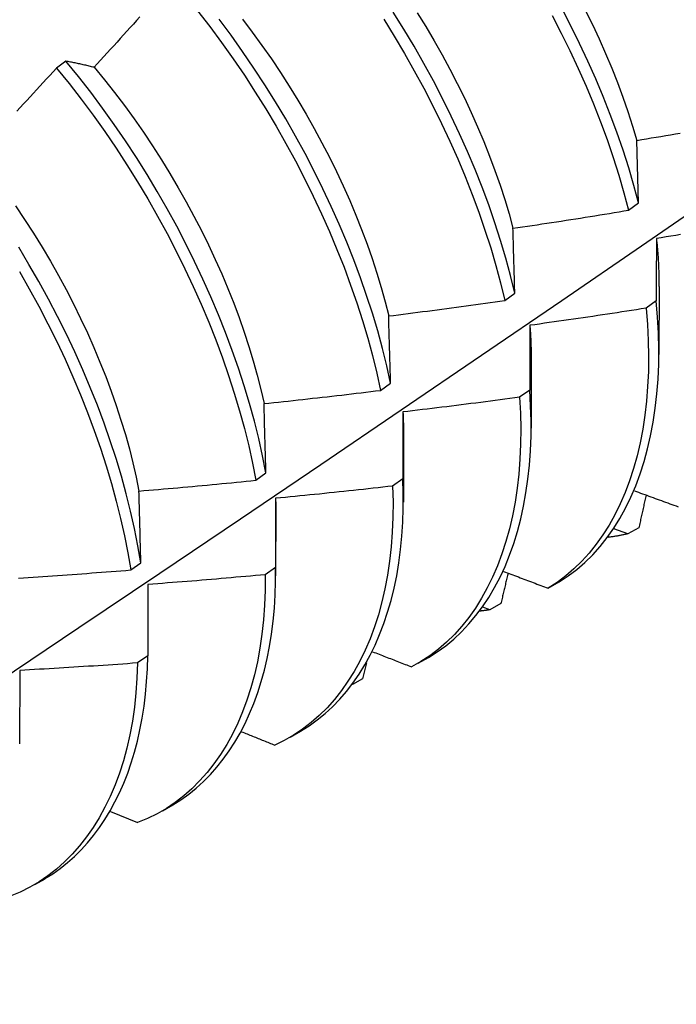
# Model space of a CAD drawing. Header units: inches. Extents: x 0 to 139, y -11 to 90.
# Tile 52 of 59: x 117.136 to 117.314, y 45.502 to 45.77. Entities that reach past the tile are written whole.
import ezdxf

# ---------------------------------------------------------------- set-up
doc = ezdxf.new("R2010")
doc.units = ezdxf.units.IN
doc.header["$LTSCALE"] = 8.352245
doc.header["$MEASUREMENT"] = 0
doc.layers.add('Visible Edges(ANSI)', color=7, linetype='Continuous', lineweight=25)

msp = doc.modelspace()

# ---------------------------------------------------------------- linework, layer by layer
at = {"layer": 'Visible Edges(ANSI)'}
for p, q in [((117.14822, 45.75882), (117.14567, 45.75689)), ((117.30418, 45.72021), (117.30372, 45.73722)), ((117.30146, 45.71822), (117.30418, 45.72021)), ((117.30974, 45.6974), (117.30972, 45.67891)), ((117.26773, 45.69367), (117.27046, 45.69566)), ((117.30897, 45.6935), (117.3062, 45.69154)), ((117.27494, 45.67731), (117.27492, 45.65882)), ((117.23389, 45.66916), (117.23663, 45.67114)), ((117.27454, 45.66924), (117.27175, 45.66728)), ((117.24014, 45.65722), (117.24012, 45.63873)), ((117.19993, 45.64468), (117.20268, 45.64666)), ((117.23998, 45.64504), (117.23718, 45.64309)), ((117.20532, 45.63976), (117.20531, 45.62091)), ((117.20535, 45.63713), (117.20532, 45.61864)), ((117.3012, 45.63008), (117.29747, 45.63149)), ((117.30424, 45.63175), (117.3012, 45.63008)), ((117.16586, 45.62025), (117.16861, 45.62222)), ((117.20531, 45.62091), (117.2025, 45.61896)), ((117.17054, 45.6163), (117.17051, 45.59685)), ((117.27954, 45.61528), (117.28254, 45.61702)), ((117.26666, 45.61108), (117.26362, 45.60941)), ((117.26362, 45.60941), (117.2618, 45.61013)), ((117.17051, 45.59685), (117.16769, 45.59491)), ((117.2301, 45.59491), (117.22901, 45.59056)), ((117.24411, 45.59482), (117.24692, 45.59644)), ((117.13567, 45.5929), (117.1356, 45.57287)), ((117.22901, 45.59056), (117.2263, 45.58909)), ((117.20931, 45.57473), (117.21212, 45.57635)), ((117.16036, 45.55448), (117.16771, 45.55143)), ((117.17451, 45.55463), (117.17733, 45.55626)), ((117.13971, 45.53454), (117.14253, 45.53617))]:
    msp.add_line(p, q, dxfattribs=at)
at = {"layer": 'Visible Edges(ANSI)', "flags": 128}
for points in [[(117.18407, 45.77254), (117.18738, 45.76826), (117.19062, 45.7639), (117.19377, 45.75946), (117.19683, 45.75496), (117.1998, 45.7504), (117.20268, 45.74579), (117.20546, 45.74112), (117.20815, 45.73641), (117.21073, 45.73166), (117.21321, 45.72688), (117.21558, 45.72207), (117.21785, 45.71724), (117.22, 45.7124), (117.22204, 45.70755), (117.22396, 45.7027), (117.22576, 45.69785), (117.22743, 45.69301), (117.22899, 45.68819), (117.23041, 45.68338), (117.23171, 45.67861), (117.23287, 45.67386), (117.23389, 45.66916)], [(117.27046, 45.69566), (117.2693, 45.7004), (117.26801, 45.70518), (117.26659, 45.70998), (117.26503, 45.71481), (117.26335, 45.71965), (117.26155, 45.7245), (117.25963, 45.72935), (117.25759, 45.7342), (117.25543, 45.73904), (117.25316, 45.74386), (117.25078, 45.74867), (117.2483, 45.75345), (117.24571, 45.7582), (117.24302, 45.7629), (117.24023, 45.76757), (117.23735, 45.77219)], [(117.2439, 45.77201), (117.24623, 45.76821), (117.2485, 45.76438), (117.25068, 45.76052), (117.25278, 45.75663), (117.2548, 45.75272), (117.25674, 45.74879), (117.25859, 45.74484), (117.26034, 45.74089), (117.26201, 45.73693), (117.26358, 45.73297), (117.26506, 45.72901), (117.26644, 45.72506), (117.26772, 45.72113), (117.26889, 45.71721), (117.26996, 45.71331)], [(117.28063, 45.77127), (117.2831, 45.76648), (117.28547, 45.76168), (117.28773, 45.75685), (117.28987, 45.75201), (117.29189, 45.74716), (117.2938, 45.74231), (117.29559, 45.73746), (117.29725, 45.73262), (117.29878, 45.7278), (117.30019, 45.723), (117.30146, 45.71822)], [(117.30418, 45.72021), (117.3029, 45.72499), (117.30148, 45.72979), (117.29994, 45.73461), (117.29827, 45.73945), (117.29647, 45.7443), (117.29456, 45.74915), (117.29252, 45.754), (117.29037, 45.75884), (117.28811, 45.76367), (117.28573, 45.76847), (117.28325, 45.77325)], [(117.28965, 45.77273), (117.29158, 45.7688), (117.29343, 45.76486), (117.29519, 45.7609), (117.29685, 45.75694), (117.29842, 45.75298), (117.2999, 45.74903), (117.30127, 45.74508), (117.30254, 45.74114), (117.30372, 45.73722)], [(117.16837, 45.7709), (117.16748, 45.76992), (117.16659, 45.76893), (117.1657, 45.76794), (117.16481, 45.76695), (117.16392, 45.76597), (117.16303, 45.76498), (117.16214, 45.764), (117.16124, 45.76302), (117.16035, 45.76204), (117.15946, 45.76105), (117.15856, 45.76007), (117.15767, 45.75909), (117.15677, 45.75811), (117.15587, 45.75714)], [(117.23663, 45.67114), (117.23559, 45.67585), (117.23442, 45.68059), (117.23312, 45.68537), (117.23169, 45.69018), (117.23012, 45.695), (117.22844, 45.69984), (117.22663, 45.70469), (117.2247, 45.70954), (117.22265, 45.71439), (117.22049, 45.71924), (117.21822, 45.72406), (117.21584, 45.72887), (117.21335, 45.73364), (117.21076, 45.73839), (117.20807, 45.7431), (117.20527, 45.74776), (117.20239, 45.75237), (117.19941, 45.75693), (117.19634, 45.76143), (117.19319, 45.76585), (117.18994, 45.77021)], [(117.19629, 45.77026), (117.19898, 45.76672), (117.20161, 45.76311), (117.20416, 45.75945), (117.20665, 45.75574), (117.20906, 45.75199), (117.2114, 45.7482), (117.21366, 45.74437), (117.21584, 45.7405), (117.21794, 45.73661), (117.21996, 45.7327), (117.2219, 45.72877), (117.22374, 45.72483), (117.2255, 45.72087), (117.22717, 45.71691), (117.22874, 45.71295), (117.23022, 45.70899), (117.2316, 45.70504), (117.23289, 45.70111), (117.23407, 45.69719), (117.23514, 45.69329), (117.23612, 45.68942)], [(117.23476, 45.77021), (117.23764, 45.76559), (117.24042, 45.76093), (117.2431, 45.75621), (117.24568, 45.75146), (117.24816, 45.74668), (117.25052, 45.74187), (117.25278, 45.73705), (117.25493, 45.7322), (117.25696, 45.72736), (117.25888, 45.7225), (117.26067, 45.71766), (117.26234, 45.71282), (117.26389, 45.70799), (117.2653, 45.70319), (117.26658, 45.69842), (117.26773, 45.69367)], [(117.15587, 45.75714), (117.15554, 45.75722), (117.15522, 45.7573), (117.15489, 45.75738), (117.15457, 45.75745), (117.15424, 45.75753), (117.15392, 45.75761), (117.1536, 45.75768), (117.15327, 45.75776), (117.15295, 45.75783), (117.15263, 45.7579), (117.15231, 45.75797), (117.15199, 45.75805), (117.15167, 45.75812), (117.15136, 45.75818), (117.15104, 45.75825), (117.15072, 45.75832), (117.15041, 45.75839), (117.15009, 45.75845), (117.14978, 45.75852), (117.14946, 45.75858), (117.14915, 45.75864), (117.14884, 45.7587), (117.14853, 45.75876), (117.14822, 45.75882)], [(117.20268, 45.64666), (117.20177, 45.65132), (117.20072, 45.65603), (117.19954, 45.66078), (117.19823, 45.66556), (117.19678, 45.67037), (117.19521, 45.6752), (117.19352, 45.68004), (117.1917, 45.68489), (117.18977, 45.68974), (117.18772, 45.69459), (117.18555, 45.69943), (117.18328, 45.70426), (117.18089, 45.70906), (117.1784, 45.71384), (117.17581, 45.71859), (117.17311, 45.72329), (117.17032, 45.72795), (117.16743, 45.73256), (117.16444, 45.73712), (117.16137, 45.74161), (117.15821, 45.74603), (117.15496, 45.75038), (117.15163, 45.75464), (117.14822, 45.75882)], [(117.14567, 45.75689), (117.14477, 45.75591), (117.14387, 45.75494), (117.14297, 45.75396), (117.14206, 45.75299), (117.14116, 45.75202), (117.14025, 45.75105), (117.13935, 45.75007), (117.13844, 45.7491), (117.13754, 45.74814), (117.13663, 45.74717), (117.13572, 45.7462), (117.13481, 45.74523)], [(117.14567, 45.75689), (117.14908, 45.7527), (117.1524, 45.74843), (117.15564, 45.74407), (117.1588, 45.73964), (117.16186, 45.73515), (117.16484, 45.73059), (117.16772, 45.72598), (117.17051, 45.72131), (117.1732, 45.7166), (117.17578, 45.71186), (117.17827, 45.70708), (117.18064, 45.70227), (117.18291, 45.69744), (117.18507, 45.6926), (117.18711, 45.68775), (117.18903, 45.6829), (117.19084, 45.67805), (117.19252, 45.67321), (117.19408, 45.66838), (117.19552, 45.66358), (117.19682, 45.6588), (117.19799, 45.65405), (117.19903, 45.64934), (117.19993, 45.64468)], [(117.15587, 45.75714), (117.15869, 45.75372), (117.16145, 45.75024), (117.16414, 45.7467), (117.16677, 45.74309), (117.16932, 45.73944), (117.17181, 45.73573), (117.17422, 45.73198), (117.17656, 45.72818), (117.17882, 45.72435), (117.181, 45.72049), (117.1831, 45.7166), (117.18512, 45.71269), (117.18706, 45.70876), (117.1889, 45.70481), (117.19066, 45.70086), (117.19233, 45.6969), (117.19391, 45.69293), (117.19539, 45.68898), (117.19677, 45.68503), (117.19805, 45.68109), (117.19924, 45.67717), (117.20032, 45.67327), (117.2013, 45.6694), (117.20217, 45.66556)], [(117.30372, 45.73722), (117.30502, 45.73744), (117.30633, 45.73767), (117.30764, 45.73789), (117.30895, 45.73811), (117.31026, 45.73834), (117.31157, 45.73856), (117.31287, 45.73879), (117.31418, 45.73902), (117.31549, 45.73925)], [(116.9965, 45.50195), (117.0188, 45.51652), (117.04106, 45.53112), (117.06327, 45.54575), (117.08545, 45.56041), (117.10759, 45.5751), (117.12968, 45.58982), (117.15174, 45.60457), (117.17376, 45.61935), (117.19573, 45.63415), (117.21767, 45.64898), (117.23956, 45.66383), (117.26142, 45.67871), (117.28323, 45.6936), (117.30501, 45.70852), (117.32675, 45.72346)], [(117.13449, 45.71942), (117.13697, 45.71571), (117.13939, 45.71196), (117.14172, 45.70817), (117.14399, 45.70434), (117.14617, 45.70048), (117.14827, 45.69659), (117.15029, 45.69268), (117.15222, 45.68874), (117.15407, 45.6848), (117.15582, 45.68084), (117.15749, 45.67688), (117.15907, 45.67292), (117.16055, 45.66896), (117.16193, 45.66501), (117.16322, 45.66108), (117.16441, 45.65716), (117.16549, 45.65326), (117.16648, 45.64938), (117.16735, 45.64554), (117.16812, 45.64174)], [(117.26996, 45.71331), (117.27128, 45.7135), (117.27259, 45.7137), (117.27391, 45.71389), (117.27522, 45.71409), (117.27654, 45.71428), (117.27785, 45.71448), (117.27916, 45.71468), (117.28048, 45.71488), (117.28179, 45.71508), (117.2831, 45.71528), (117.28441, 45.71549), (117.28573, 45.71569), (117.28704, 45.7159), (117.28835, 45.7161), (117.28966, 45.71631), (117.29097, 45.71652), (117.29228, 45.71673), (117.2936, 45.71694), (117.29491, 45.71715), (117.29622, 45.71736), (117.29753, 45.71758), (117.29884, 45.71779), (117.30015, 45.71801), (117.30146, 45.71822)], [(117.27046, 45.69566), (117.27044, 45.6964), (117.27042, 45.69715), (117.2704, 45.69789), (117.27038, 45.69864), (117.27036, 45.69938), (117.27034, 45.70012), (117.27032, 45.70087), (117.2703, 45.70161), (117.27028, 45.70234), (117.27026, 45.70308), (117.27024, 45.70382), (117.27021, 45.70456), (117.27019, 45.70529), (117.27017, 45.70602), (117.27015, 45.70676), (117.27013, 45.70749), (117.27011, 45.70822), (117.27009, 45.70895), (117.27007, 45.70968), (117.27005, 45.71041), (117.27003, 45.71113), (117.27001, 45.71186), (117.26999, 45.71259), (117.26996, 45.71331)], [(117.30903, 45.7105), (117.30903, 45.70981), (117.30903, 45.70911), (117.30902, 45.70841), (117.30902, 45.70771), (117.30902, 45.70701), (117.30901, 45.70631), (117.30901, 45.70561), (117.30901, 45.7049), (117.309, 45.7042), (117.309, 45.70349), (117.309, 45.70278), (117.309, 45.70208), (117.30899, 45.70137), (117.30899, 45.70066), (117.30899, 45.69995), (117.30899, 45.69924), (117.30899, 45.69852), (117.30898, 45.69781), (117.30898, 45.69709), (117.30898, 45.69638), (117.30898, 45.69566), (117.30898, 45.69494), (117.30898, 45.69422), (117.30897, 45.6935)], [(117.3156, 45.71157), (117.31429, 45.71135), (117.31298, 45.71114), (117.31166, 45.71093), (117.31035, 45.71071), (117.30903, 45.7105)], [(117.30903, 45.7105), (117.30909, 45.70994), (117.30915, 45.70938), (117.3092, 45.70882), (117.30925, 45.70826), (117.3093, 45.70771), (117.30934, 45.70715), (117.30939, 45.7066), (117.30943, 45.70605), (117.30946, 45.7055), (117.3095, 45.70495), (117.30953, 45.7044), (117.30956, 45.70385), (117.30959, 45.70331), (117.30961, 45.70277), (117.30963, 45.70223), (117.30965, 45.70169), (117.30967, 45.70115), (117.30968, 45.70061), (117.3097, 45.70007), (117.3097, 45.69954), (117.30971, 45.69901), (117.30972, 45.69848), (117.30972, 45.69795), (117.30971, 45.69742)], [(117.16861, 45.62222), (117.16783, 45.62684), (117.1669, 45.63151), (117.16585, 45.63622), (117.16465, 45.64097), (117.16333, 45.64576), (117.16188, 45.65057), (117.1603, 45.6554), (117.1586, 45.66024), (117.15678, 45.66509), (117.15484, 45.66994), (117.15279, 45.67479), (117.15062, 45.67963), (117.14834, 45.68446), (117.14595, 45.68926), (117.14346, 45.69404), (117.14086, 45.69878), (117.13816, 45.70348), (117.13536, 45.70814)], [(117.13556, 45.70151), (117.13825, 45.6968), (117.14084, 45.69205), (117.14333, 45.68728), (117.14571, 45.68247), (117.14798, 45.67764), (117.15014, 45.6728), (117.15218, 45.66795), (117.15411, 45.6631), (117.15592, 45.65825), (117.15761, 45.6534), (117.15918, 45.64858), (117.16062, 45.64377), (117.16194, 45.63899), (117.16312, 45.63424), (117.16417, 45.62953), (117.16508, 45.62487), (117.16586, 45.62025)], [(117.23612, 45.68942), (117.23744, 45.68959), (117.23875, 45.68975), (117.24007, 45.68992), (117.24139, 45.69009), (117.24271, 45.69026), (117.24403, 45.69043), (117.24535, 45.6906), (117.24667, 45.69077), (117.24798, 45.69094), (117.2493, 45.69112), (117.25062, 45.6913), (117.25194, 45.69147), (117.25325, 45.69165), (117.25457, 45.69183), (117.25589, 45.69201), (117.2572, 45.69219), (117.25852, 45.69237), (117.25984, 45.69255), (117.26115, 45.69274), (117.26247, 45.69292), (117.26379, 45.69311), (117.2651, 45.6933), (117.26642, 45.69348), (117.26773, 45.69367)], [(117.28254, 45.61702), (117.28499, 45.61862), (117.28733, 45.62038), (117.28956, 45.62231), (117.29168, 45.6244), (117.2937, 45.62665), (117.2956, 45.62905), (117.29739, 45.63159), (117.29907, 45.63428), (117.30062, 45.63711), (117.30207, 45.64008), (117.30339, 45.64317), (117.30459, 45.64639), (117.30567, 45.64974), (117.30662, 45.65321), (117.30745, 45.65679), (117.30815, 45.66048), (117.30872, 45.66427), (117.30916, 45.66817), (117.30947, 45.67217), (117.30965, 45.67627), (117.30969, 45.68045), (117.30959, 45.68472), (117.30935, 45.68907), (117.30897, 45.6935)], [(117.3062, 45.69154), (117.30488, 45.69133), (117.30356, 45.69113), (117.30225, 45.69092), (117.30093, 45.69072), (117.29962, 45.69051), (117.2983, 45.69031), (117.29698, 45.69011), (117.29567, 45.68991), (117.29435, 45.68971), (117.29303, 45.68952), (117.29171, 45.68932), (117.29039, 45.68912), (117.28908, 45.68893), (117.28776, 45.68874), (117.28644, 45.68854), (117.28512, 45.68835), (117.2838, 45.68816), (117.28248, 45.68798), (117.28116, 45.68779), (117.27984, 45.6876), (117.27852, 45.68742), (117.2772, 45.68723), (117.27588, 45.68705), (117.27456, 45.68687)], [(117.3062, 45.69154), (117.30656, 45.68712), (117.30679, 45.68277), (117.30688, 45.67851), (117.30683, 45.67433), (117.30664, 45.67024), (117.30632, 45.66625), (117.30587, 45.66236), (117.30529, 45.65857), (117.30458, 45.65489), (117.30374, 45.65131), (117.30278, 45.64786), (117.30169, 45.64452), (117.30048, 45.64131), (117.29915, 45.63822), (117.2977, 45.63527), (117.29613, 45.63245), (117.29444, 45.62977), (117.29265, 45.62724), (117.29073, 45.62485), (117.28871, 45.62262), (117.28658, 45.62054), (117.28434, 45.61862), (117.28199, 45.61687), (117.27954, 45.61528)], [(117.23663, 45.67114), (117.23661, 45.67191), (117.23659, 45.67268), (117.23657, 45.67345), (117.23655, 45.67422), (117.23652, 45.67499), (117.2365, 45.67576), (117.23648, 45.67653), (117.23646, 45.6773), (117.23644, 45.67806), (117.23642, 45.67882), (117.2364, 45.67959), (117.23638, 45.68035), (117.23635, 45.68111), (117.23633, 45.68187), (117.23631, 45.68263), (117.23629, 45.68339), (117.23627, 45.68415), (117.23625, 45.6849), (117.23623, 45.68566), (117.2362, 45.68641), (117.23618, 45.68717), (117.23616, 45.68792), (117.23614, 45.68867), (117.23612, 45.68942)], [(117.27456, 45.68687), (117.27456, 45.68614), (117.27456, 45.68542), (117.27456, 45.68469), (117.27456, 45.68397), (117.27455, 45.68324), (117.27455, 45.68251), (117.27455, 45.68178), (117.27455, 45.68105), (117.27455, 45.68032), (117.27455, 45.67959), (117.27455, 45.67886), (117.27454, 45.67813), (117.27454, 45.67739), (117.27454, 45.67665), (117.27454, 45.67592), (117.27454, 45.67518), (117.27454, 45.67444), (117.27454, 45.6737), (117.27454, 45.67296), (117.27454, 45.67222), (117.27454, 45.67147), (117.27454, 45.67073), (117.27454, 45.66999), (117.27454, 45.66924)], [(117.27456, 45.68687), (117.2746, 45.68646), (117.27463, 45.68605), (117.27465, 45.68565), (117.27468, 45.68524), (117.27471, 45.68484), (117.27473, 45.68443), (117.27475, 45.68403), (117.27478, 45.68363), (117.2748, 45.68323), (117.27481, 45.68283), (117.27483, 45.68243), (117.27485, 45.68203), (117.27486, 45.68164), (117.27487, 45.68124), (117.27489, 45.68084), (117.2749, 45.68045), (117.27491, 45.68005), (117.27491, 45.67966), (117.27492, 45.67927), (117.27492, 45.67888), (117.27493, 45.67849), (117.27493, 45.6781), (117.27493, 45.67771), (117.27493, 45.67732)], [(117.20217, 45.66556), (117.20349, 45.6657), (117.20482, 45.66584), (117.20614, 45.66598), (117.20746, 45.66612), (117.20878, 45.66626), (117.21011, 45.6664), (117.21143, 45.66655), (117.21275, 45.66669), (117.21407, 45.66684), (117.2154, 45.66699), (117.21672, 45.66714), (117.21804, 45.66729), (117.21936, 45.66744), (117.22068, 45.66759), (117.22201, 45.66774), (117.22333, 45.66789), (117.22465, 45.66805), (117.22597, 45.6682), (117.22729, 45.66836), (117.22861, 45.66852), (117.22993, 45.66868), (117.23125, 45.66884), (117.23257, 45.669), (117.23389, 45.66916)], [(117.27175, 45.66728), (117.27043, 45.6671), (117.26911, 45.66693), (117.26779, 45.66675), (117.26646, 45.66657), (117.26514, 45.6664), (117.26382, 45.66622), (117.2625, 45.66605), (117.26118, 45.66588), (117.25985, 45.66571), (117.25853, 45.66554), (117.25721, 45.66537), (117.25588, 45.6652), (117.25456, 45.66504), (117.25324, 45.66487), (117.25191, 45.66471), (117.25059, 45.66455), (117.24927, 45.66438), (117.24794, 45.66422), (117.24662, 45.66406), (117.24529, 45.66391), (117.24397, 45.66375), (117.24264, 45.66359), (117.24132, 45.66344), (117.23999, 45.66328)], [(117.27175, 45.66728), (117.27199, 45.66293), (117.27209, 45.65865), (117.27205, 45.65447), (117.27187, 45.65038), (117.27156, 45.64638), (117.27112, 45.64248), (117.27054, 45.63869), (117.26984, 45.635), (117.26901, 45.63143), (117.26805, 45.62797), (117.26696, 45.62463), (117.26576, 45.62141), (117.26443, 45.61832), (117.26298, 45.61536), (117.26142, 45.61254), (117.25974, 45.60985), (117.25794, 45.60731), (117.25604, 45.60492), (117.25402, 45.60267), (117.2519, 45.60058), (117.24966, 45.59865), (117.24733, 45.59688), (117.24489, 45.59528), (117.24235, 45.59385)], [(117.24692, 45.59644), (117.24933, 45.59795), (117.25164, 45.59962), (117.25386, 45.60144), (117.25597, 45.60341), (117.25798, 45.60554), (117.25989, 45.6078), (117.26169, 45.61021), (117.26338, 45.61276), (117.26496, 45.61544), (117.26644, 45.61825), (117.2678, 45.62119), (117.26904, 45.62425), (117.27018, 45.62743), (117.27119, 45.63073), (117.27209, 45.63413), (117.27286, 45.63765), (117.27351, 45.64127), (117.27404, 45.64499), (117.27445, 45.64881), (117.27473, 45.65272), (117.27488, 45.65673), (117.27489, 45.66082), (117.27478, 45.66499), (117.27454, 45.66924)], [(117.20268, 45.64666), (117.20266, 45.64746), (117.20264, 45.64825), (117.20262, 45.64905), (117.2026, 45.64985), (117.20258, 45.65064), (117.20256, 45.65144), (117.20254, 45.65223), (117.20251, 45.65302), (117.20249, 45.65381), (117.20247, 45.6546), (117.20245, 45.65539), (117.20243, 45.65618), (117.20241, 45.65697), (117.20239, 45.65775), (117.20237, 45.65854), (117.20234, 45.65932), (117.20232, 45.66011), (117.2023, 45.66089), (117.20228, 45.66167), (117.20226, 45.66245), (117.20224, 45.66323), (117.20221, 45.66401), (117.20219, 45.66478), (117.20217, 45.66556)], [(117.23999, 45.66328), (117.23999, 45.66253), (117.23999, 45.66178), (117.23999, 45.66103), (117.23999, 45.66028), (117.23999, 45.65953), (117.23999, 45.65878), (117.23999, 45.65802), (117.23999, 45.65727), (117.23998, 45.65651), (117.23998, 45.65575), (117.23998, 45.65499), (117.23998, 45.65423), (117.23998, 45.65347), (117.23998, 45.65271), (117.23998, 45.65195), (117.23998, 45.65118), (117.23998, 45.65042), (117.23998, 45.64965), (117.23998, 45.64889), (117.23998, 45.64812), (117.23998, 45.64735), (117.23998, 45.64658), (117.23998, 45.64581), (117.23998, 45.64504)], [(117.23999, 45.66328), (117.24001, 45.66303), (117.24002, 45.66277), (117.24003, 45.66251), (117.24004, 45.66226), (117.24005, 45.662), (117.24006, 45.66175), (117.24007, 45.66149), (117.24008, 45.66124), (117.24009, 45.66099), (117.24009, 45.66073), (117.2401, 45.66048), (117.24011, 45.66023), (117.24011, 45.65997), (117.24012, 45.65972), (117.24012, 45.65947), (117.24013, 45.65922), (117.24013, 45.65897), (117.24013, 45.65872), (117.24013, 45.65847), (117.24014, 45.65822), (117.24014, 45.65797), (117.24014, 45.65772), (117.24014, 45.65747), (117.24014, 45.65722)], [(117.16812, 45.64174), (117.16945, 45.64185), (117.17077, 45.64196), (117.1721, 45.64207), (117.17343, 45.64219), (117.17475, 45.6423), (117.17608, 45.64242), (117.17741, 45.64253), (117.17873, 45.64265), (117.18006, 45.64277), (117.18138, 45.64289), (117.18271, 45.64301), (117.18404, 45.64314), (117.18536, 45.64326), (117.18669, 45.64338), (117.18801, 45.64351), (117.18934, 45.64363), (117.19066, 45.64376), (117.19199, 45.64389), (117.19331, 45.64402), (117.19464, 45.64415), (117.19596, 45.64428), (117.19728, 45.64441), (117.19861, 45.64455), (117.19993, 45.64468)], [(117.23718, 45.64309), (117.2373, 45.63881), (117.23727, 45.63461), (117.2371, 45.63051), (117.2368, 45.62651), (117.23637, 45.6226), (117.2358, 45.61881), (117.2351, 45.61511), (117.23427, 45.61154), (117.23332, 45.60807), (117.23224, 45.60473), (117.23104, 45.60151), (117.22971, 45.59841), (117.22827, 45.59545), (117.22671, 45.59262), (117.22503, 45.58993), (117.22324, 45.58738), (117.22134, 45.58498), (117.21933, 45.58273), (117.21721, 45.58063), (117.21499, 45.57869), (117.21266, 45.57691), (117.21023, 45.57529), (117.2077, 45.57384), (117.20507, 45.57257)], [(117.23718, 45.64309), (117.23586, 45.64294), (117.23453, 45.64279), (117.23321, 45.64264), (117.23188, 45.64249), (117.23055, 45.64234), (117.22923, 45.6422), (117.2279, 45.64205), (117.22657, 45.64191), (117.22524, 45.64177), (117.22392, 45.64162), (117.22259, 45.64148), (117.22126, 45.64135), (117.21993, 45.64121), (117.21861, 45.64107), (117.21728, 45.64093), (117.21595, 45.6408), (117.21462, 45.64067), (117.21329, 45.64053), (117.21196, 45.6404), (117.21064, 45.64027), (117.20931, 45.64014), (117.20798, 45.64001), (117.20665, 45.63989), (117.20532, 45.63976)], [(117.21212, 45.57636), (117.21443, 45.57781), (117.21665, 45.5794), (117.21878, 45.58114), (117.22082, 45.58301), (117.22277, 45.58502), (117.22462, 45.58717), (117.22638, 45.58945), (117.22804, 45.59185), (117.2296, 45.59438), (117.23105, 45.59702), (117.23241, 45.59979), (117.23366, 45.60267), (117.2348, 45.60566), (117.23584, 45.60876), (117.23677, 45.61197), (117.23759, 45.61527), (117.2383, 45.61868), (117.23889, 45.62218), (117.23937, 45.62578), (117.23973, 45.62946), (117.23997, 45.63324), (117.2401, 45.63709), (117.2401, 45.64103), (117.23998, 45.64504)], [(117.16861, 45.62222), (117.16859, 45.62305), (117.16858, 45.62387), (117.16856, 45.62469), (117.16854, 45.62551), (117.16852, 45.62633), (117.1685, 45.62715), (117.16848, 45.62797), (117.16846, 45.62879), (117.16844, 45.62961), (117.16842, 45.63042), (117.1684, 45.63124), (117.16838, 45.63205), (117.16835, 45.63286), (117.16833, 45.63367), (117.16831, 45.63448), (117.16829, 45.63529), (117.16827, 45.6361), (117.16825, 45.63691), (117.16823, 45.63772), (117.16821, 45.63852), (117.16819, 45.63933), (117.16816, 45.64013), (117.16814, 45.64093), (117.16812, 45.64174)], [(117.30302, 45.64182), (117.30358, 45.64161), (117.30415, 45.64141), (117.30472, 45.6412), (117.30528, 45.64099), (117.30585, 45.64078), (117.30642, 45.64058), (117.30698, 45.64037), (117.30755, 45.64016), (117.30812, 45.63995), (117.30869, 45.63975), (117.30926, 45.63954), (117.30982, 45.63933), (117.31039, 45.63913), (117.31096, 45.63892), (117.31153, 45.63871), (117.3121, 45.6385), (117.31267, 45.6383), (117.31323, 45.63809), (117.3138, 45.63789), (117.31437, 45.63768), (117.31494, 45.63747)], [(117.30621, 45.64065), (117.30613, 45.64028), (117.30605, 45.63991), (117.30597, 45.63954), (117.30589, 45.63917), (117.30581, 45.6388), (117.30572, 45.63843), (117.30564, 45.63806), (117.30556, 45.63768), (117.30548, 45.63731), (117.30539, 45.63694), (117.30531, 45.63657), (117.30523, 45.6362), (117.30515, 45.63583), (117.30507, 45.63546), (117.30498, 45.63509), (117.3049, 45.63472), (117.30482, 45.63435), (117.30473, 45.63398), (117.30465, 45.63361), (117.30457, 45.63324), (117.30449, 45.63287), (117.3044, 45.63249), (117.30432, 45.63212), (117.30424, 45.63175)], [(117.20532, 45.63976), (117.20532, 45.63965), (117.20532, 45.63954), (117.20533, 45.63943), (117.20533, 45.63932), (117.20533, 45.63921), (117.20533, 45.6391), (117.20533, 45.63899), (117.20533, 45.63888), (117.20534, 45.63877), (117.20534, 45.63866), (117.20534, 45.63855), (117.20534, 45.63844), (117.20534, 45.63833), (117.20534, 45.63822), (117.20534, 45.63811), (117.20534, 45.638), (117.20534, 45.63789), (117.20534, 45.63778), (117.20534, 45.63767), (117.20534, 45.63756), (117.20534, 45.63745), (117.20534, 45.63735), (117.20534, 45.63724), (117.20534, 45.63713)], [(117.3012, 45.63008), (117.30098, 45.63002), (117.30076, 45.62997), (117.30054, 45.62993), (117.30032, 45.62988), (117.30009, 45.62983), (117.29987, 45.62978), (117.29965, 45.62974), (117.29942, 45.62969), (117.2992, 45.62965), (117.29897, 45.62961), (117.29875, 45.62957), (117.29852, 45.62953), (117.2983, 45.62949), (117.29807, 45.62945), (117.29784, 45.62941), (117.29761, 45.62938), (117.29739, 45.62934), (117.29716, 45.62931), (117.29693, 45.62928), (117.2967, 45.62924), (117.29647, 45.62921), (117.29624, 45.62918), (117.29601, 45.62916), (117.29578, 45.62913)], [(117.1353, 45.61803), (117.13663, 45.61812), (117.13796, 45.61821), (117.13929, 45.61829), (117.14062, 45.61838), (117.14195, 45.61847), (117.14328, 45.61856), (117.14461, 45.61865), (117.14594, 45.61874), (117.14726, 45.61884), (117.14859, 45.61893), (117.14992, 45.61903), (117.15125, 45.61912), (117.15258, 45.61922), (117.15391, 45.61932), (117.15524, 45.61942), (117.15656, 45.61952), (117.15789, 45.61962), (117.15922, 45.61972), (117.16055, 45.61983), (117.16187, 45.61993), (117.1632, 45.62004), (117.16453, 45.62014), (117.16586, 45.62025)], [(117.2025, 45.61896), (117.20249, 45.61476), (117.20233, 45.61065), (117.20204, 45.60664), (117.20161, 45.60273), (117.20105, 45.59892), (117.20036, 45.59523), (117.19954, 45.59164), (117.19859, 45.58817), (117.19752, 45.58483), (117.19632, 45.5816), (117.195, 45.5785), (117.19356, 45.57554), (117.192, 45.5727), (117.19033, 45.57001), (117.18854, 45.56745), (117.18665, 45.56505), (117.18464, 45.56279), (117.18253, 45.56068), (117.18031, 45.55873), (117.17799, 45.55693), (117.17557, 45.55531), (117.17304, 45.55384), (117.17043, 45.55255), (117.16771, 45.55143)], [(117.2025, 45.61896), (117.20117, 45.61884), (117.19984, 45.61872), (117.19851, 45.6186), (117.19718, 45.61848), (117.19585, 45.61836), (117.19452, 45.61824), (117.19319, 45.61812), (117.19185, 45.61801), (117.19052, 45.61789), (117.18919, 45.61778), (117.18786, 45.61766), (117.18653, 45.61755), (117.1852, 45.61744), (117.18387, 45.61733), (117.18253, 45.61722), (117.1812, 45.61712), (117.17987, 45.61701), (117.17854, 45.61691), (117.17721, 45.6168), (117.17587, 45.6167), (117.17454, 45.6166), (117.17321, 45.6165), (117.17188, 45.6164), (117.17054, 45.6163)], [(117.17731, 45.55628), (117.17952, 45.55767), (117.18166, 45.55919), (117.18371, 45.56084), (117.18568, 45.56262), (117.18756, 45.56452), (117.18936, 45.56654), (117.19107, 45.56869), (117.19269, 45.57095), (117.19422, 45.57333), (117.19566, 45.57581), (117.197, 45.57841), (117.19825, 45.58111), (117.1994, 45.58392), (117.20046, 45.58683), (117.20141, 45.58984), (117.20227, 45.59294), (117.20302, 45.59614), (117.20367, 45.59943), (117.20421, 45.6028), (117.20465, 45.60626), (117.20498, 45.60981), (117.2052, 45.61343), (117.20531, 45.61713), (117.20531, 45.62091)], [(117.26862, 45.6194), (117.26854, 45.61905), (117.26846, 45.6187), (117.26838, 45.61836), (117.2683, 45.61801), (117.26821, 45.61766), (117.26813, 45.61732), (117.26805, 45.61697), (117.26797, 45.61662), (117.26789, 45.61628), (117.26781, 45.61593), (117.26772, 45.61558), (117.26764, 45.61524), (117.26756, 45.61489), (117.26748, 45.61454), (117.2674, 45.6142), (117.26732, 45.61385), (117.26723, 45.6135), (117.26715, 45.61316), (117.26707, 45.61281), (117.26699, 45.61247), (117.2669, 45.61212), (117.26682, 45.61177), (117.26674, 45.61142), (117.26666, 45.61108)], [(117.26739, 45.61986), (117.2679, 45.61967), (117.2684, 45.61948), (117.26891, 45.61929), (117.26941, 45.6191), (117.26992, 45.6189), (117.27042, 45.61871), (117.27093, 45.61852), (117.27143, 45.61833), (117.27194, 45.61814), (117.27245, 45.61795), (117.27295, 45.61776), (117.27346, 45.61757), (117.27396, 45.61738), (117.27447, 45.61718), (117.27498, 45.61699), (117.27548, 45.6168), (117.27599, 45.61661), (117.2765, 45.61642), (117.277, 45.61623), (117.27751, 45.61604), (117.27802, 45.61585), (117.27853, 45.61566), (117.27903, 45.61547), (117.27954, 45.61528)], [(117.26362, 45.60941), (117.26351, 45.6094), (117.2634, 45.60938), (117.26329, 45.60936), (117.26318, 45.60934), (117.26307, 45.60932), (117.26296, 45.6093), (117.26286, 45.60929), (117.26275, 45.60927), (117.26264, 45.60925), (117.26253, 45.60924), (117.26242, 45.60922), (117.26231, 45.6092), (117.2622, 45.60919), (117.26209, 45.60917), (117.26198, 45.60916), (117.26187, 45.60914), (117.26176, 45.60913), (117.26165, 45.60911), (117.26154, 45.6091), (117.26142, 45.60908), (117.26131, 45.60907), (117.2612, 45.60905), (117.26109, 45.60904), (117.26098, 45.60903)], [(117.23174, 45.59798), (117.23218, 45.59781), (117.23262, 45.59764), (117.23306, 45.59747), (117.2335, 45.59729), (117.23395, 45.59712), (117.23439, 45.59695), (117.23483, 45.59678), (117.23527, 45.5966), (117.23571, 45.59643), (117.23615, 45.59626), (117.23659, 45.59609), (117.23704, 45.59591), (117.23748, 45.59574), (117.23792, 45.59557), (117.23836, 45.5954), (117.2388, 45.59523), (117.23925, 45.59505), (117.23969, 45.59488), (117.24013, 45.59471), (117.24057, 45.59454), (117.24102, 45.59437), (117.24146, 45.59419), (117.2419, 45.59402), (117.24235, 45.59385)], [(117.16769, 45.59491), (117.16755, 45.59079), (117.16728, 45.58677), (117.16686, 45.58285), (117.16631, 45.57904), (117.16562, 45.57534), (117.16481, 45.57175), (117.16387, 45.56827), (117.1628, 45.56492), (117.1616, 45.56169), (117.16029, 45.55859), (117.15885, 45.55562), (117.1573, 45.55278), (117.15563, 45.55008), (117.15385, 45.54752), (117.15196, 45.54511), (117.14995, 45.54284), (117.14785, 45.54073), (117.14563, 45.53877), (117.14332, 45.53696), (117.1409, 45.53532), (117.13839, 45.53385), (117.13578, 45.53254), (117.13307, 45.53141)], [(117.16769, 45.59491), (117.16636, 45.59482), (117.16503, 45.59472), (117.16369, 45.59463), (117.16236, 45.59453), (117.16103, 45.59444), (117.15969, 45.59435), (117.15836, 45.59426), (117.15702, 45.59417), (117.15569, 45.59409), (117.15436, 45.594), (117.15302, 45.59392), (117.15169, 45.59383), (117.15035, 45.59375), (117.14902, 45.59367), (117.14768, 45.59358), (117.14635, 45.5935), (117.14501, 45.59343), (117.14368, 45.59335), (117.14234, 45.59327), (117.14101, 45.5932), (117.13967, 45.59312), (117.13834, 45.59305), (117.137, 45.59298), (117.13567, 45.5929)], [(117.1425, 45.5362), (117.14462, 45.53753), (117.14666, 45.53898), (117.14863, 45.54054), (117.15053, 45.54222), (117.15234, 45.54402), (117.15409, 45.54593), (117.15575, 45.54794), (117.15733, 45.55007), (117.15883, 45.55229), (117.16024, 45.55463), (117.16157, 45.55706), (117.16281, 45.55959), (117.16397, 45.56222), (117.16504, 45.56494), (117.16601, 45.56775), (117.1669, 45.57066), (117.16769, 45.57365), (117.16839, 45.57672), (117.16899, 45.57988), (117.16949, 45.58312), (117.1699, 45.58644), (117.1702, 45.58984), (117.17041, 45.59331), (117.17051, 45.59685)], [(117.19606, 45.57619), (117.19644, 45.57604), (117.19681, 45.57589), (117.19719, 45.57574), (117.19756, 45.57559), (117.19794, 45.57543), (117.19831, 45.57528), (117.19869, 45.57513), (117.19906, 45.57498), (117.19944, 45.57483), (117.19981, 45.57468), (117.20019, 45.57453), (117.20056, 45.57438), (117.20094, 45.57423), (117.20131, 45.57408), (117.20169, 45.57392), (117.20206, 45.57377), (117.20244, 45.57362), (117.20281, 45.57347), (117.20319, 45.57332), (117.20356, 45.57317), (117.20394, 45.57302), (117.20432, 45.57287), (117.20469, 45.57272), (117.20507, 45.57257)]]:
    msp.add_lwpolyline(points, dxfattribs=at)

doc.saveas('drawing.dxf')
